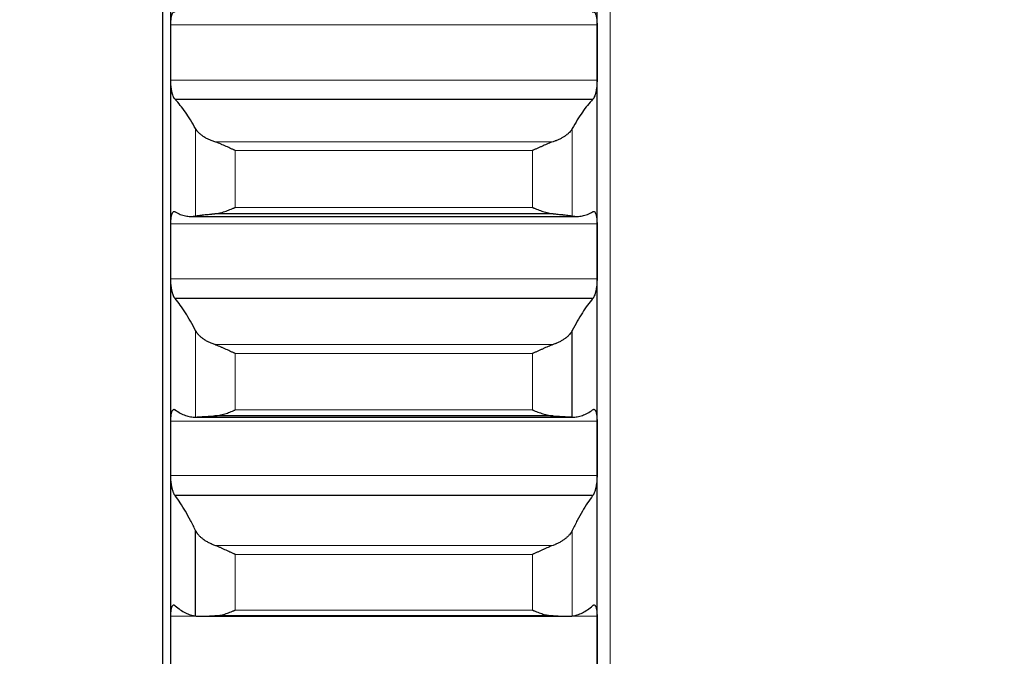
# Model space of a CAD drawing. Header units: inches. Extents: x 0 to 20790, y -12 to 14700.
# Tile 161 of 256: x 7853 to 7974, y 9620 to 9698. Entities that reach past the tile are written whole.
import ezdxf

# ---------------------------------------------------------------- set-up
doc = ezdxf.new("R2010")
doc.units = ezdxf.units.IN
doc.layers.add('1', color=7, linetype='Continuous', true_color=0xffffff)
doc.layers.add('254', color=7, linetype='Continuous', true_color=0xffffff)
doc.styles.add('latin_extended', font='simplex.shx')
doc.dimstyles.get("Standard").update_dxf_attribs({"dimtxt": 0.18, "dimasz": 0.18, "dimexe": 0.18, "dimexo": 0.0625, "dimgap": 0.09, "dimtad": 0, "dimtih": 1, "dimtoh": 1, "dimdec": 4, "dimzin": 0, "dimdsep": 46, "dimtxsty": 'Standard', "dimcen": 0.09, "dimadec": 0, "dimazin": 0, "dimtfac": 1, "dimtdec": 4, "dimtofl": 0, "dimtmove": 0, "dimatfit": 3, "dimfxl": 1, "dimtolj": 1, "dimtzin": 0, "dimarcsym": 0})

# ---------------------------------------------------------------- blocks, each defined once
blk = doc.blocks.new('_U4')
at = {"layer": '254', "color": 3, "linetype": 'Continuous', "lineweight": 13, "transparency": 16777216}
for p, q in [((1196.91, 10968.48), (1196.91, 7971.96)), ((8181.91, 9131.48), (8181.91, 7971.96)), ((1319.41, 8006.96), (8059.41, 8006.96))]:
    blk.add_line(p, q, dxfattribs=at)
at = {"layer": '254', "color": 3, "transparency": 16777216}
for points in [[(1319.41, 8027.37), (1319.41, 7986.54), (1196.91, 8006.96)], [(8059.41, 7986.54), (8059.41, 8027.37), (8181.91, 8006.96)]]:
    blk.add_solid(points, dxfattribs=at)
at = {"layer": 'Defpoints', "color": 0, "transparency": 16777216}
for p in [(1196.91, 11003.48), (8181.91, 9166.48), (8181.91, 8006.96)]:
    blk.add_point(p, dxfattribs=at)
at = {"layer": '254', "color": 2, "lineweight": 13, "transparency": 16777216, "insert": (4473.58, 8190.71), "char_height": 122.5, "attachment_point": 1, "style": 'latin_extended'}
blk.add_mtext('\\A1;6985', dxfattribs=at)

msp = doc.modelspace()

# ---------------------------------------------------------------- linework, layer by layer
at = {"layer": '1', "color": 2, "linetype": 'Continuous', "lineweight": 25}
for p, q in [((7870.915, 9731.973), (7870.915, 9566.981)), ((7871.915, 9693.545), (7871.915, 9717.994)), ((7923.915, 9693.545), (7923.915, 9717.994)), ((7871.915, 9669.294), (7871.915, 9693.545)), ((7923.915, 9669.294), (7923.915, 9693.545)), ((7923.377, 9687.823), (7872.452, 9687.823)), ((7874.341, 9673.552), (7921.488, 9673.552)), ((7918.546, 9673.874), (7877.283, 9673.874)), ((7871.915, 9645.279), (7871.915, 9669.294)), ((7923.915, 9645.279), (7923.915, 9669.294)), ((7923.377, 9663.542), (7872.452, 9663.542)), ((7920.889, 9649.084), (7920.889, 9659.627)), ((7874.831, 9649.082), (7920.998, 9649.082)), ((7918.546, 9649.222), (7877.283, 9649.222)), ((7871.915, 9621.539), (7871.915, 9645.279)), ((7923.915, 9621.539), (7923.915, 9645.279)), ((7923.377, 9639.506), (7872.452, 9639.506)), ((7874.941, 9624.828), (7874.941, 9635.252)), ((7918.546, 9624.839), (7877.283, 9624.839)), ((7875.585, 9624.806), (7920.202, 9624.806)), ((7871.915, 9598.112), (7871.915, 9621.539)), ((7923.915, 9598.112), (7923.915, 9621.539))]:
    msp.add_line(p, q, dxfattribs=at)
at = {"layer": '1', "color": 110, "linetype": 'Continuous', "lineweight": 13}
for p, q in [((7925.515, 9401.517), (7925.515, 9732)), ((7923.912, 9696.913), (7871.917, 9696.913)), ((7923.912, 9690.177), (7871.917, 9690.177)), ((7874.941, 9673.608), (7874.941, 9684.255)), ((7920.889, 9673.608), (7920.889, 9684.255)), ((7918.546, 9682.657), (7877.283, 9682.657)), ((7879.771, 9674.643), (7879.771, 9681.596)), ((7916.059, 9681.596), (7879.771, 9681.596)), ((7916.059, 9674.643), (7916.059, 9681.596)), ((7916.059, 9674.643), (7879.771, 9674.643)), ((7923.912, 9672.632), (7871.917, 9672.632)), ((7923.912, 9665.956), (7871.917, 9665.956)), ((7874.941, 9649.084), (7874.941, 9659.627)), ((7918.546, 9657.92), (7877.283, 9657.92)), ((7879.771, 9649.956), (7879.771, 9656.841)), ((7916.059, 9656.841), (7879.771, 9656.841)), ((7916.059, 9649.956), (7916.059, 9656.841)), ((7916.059, 9649.956), (7879.771, 9649.956)), ((7923.912, 9648.582), (7871.917, 9648.582)), ((7923.912, 9641.976), (7871.917, 9641.976)), ((7920.889, 9624.828), (7920.889, 9635.252)), ((7918.546, 9633.437), (7877.283, 9633.437)), ((7916.059, 9632.343), (7879.771, 9632.343)), ((7879.771, 9625.537), (7879.771, 9632.343)), ((7916.059, 9625.537), (7916.059, 9632.343)), ((7916.059, 9625.537), (7879.771, 9625.537)), ((7923.912, 9624.801), (7871.917, 9624.801))]:
    msp.add_line(p, q, dxfattribs=at)
at = {"layer": '1', "color": 2, "linetype": 'Continuous', "lineweight": 25}
for points, knots in [([(7871.917, 9696.913), (7871.918, 9696.979), (7871.92, 9697.107), (7871.928, 9697.293), (7871.937, 9697.412), (7871.945, 9697.499), (7871.947, 9697.528), (7871.954, 9697.585), (7871.957, 9697.613), (7871.974, 9697.749), (7871.991, 9697.849), (7872.016, 9697.964), (7872.021, 9697.987), (7872.029, 9698.019), (7872.032, 9698.03), (7872.037, 9698.051), (7872.051, 9698.104), (7872.078, 9698.19), (7872.104, 9698.256), (7872.131, 9698.316), (7872.145, 9698.343), (7872.189, 9698.417), (7872.219, 9698.454), (7872.267, 9698.491), (7872.283, 9698.5), (7872.308, 9698.509), (7872.316, 9698.512), (7872.333, 9698.515), (7872.341, 9698.516), (7872.384, 9698.516), (7872.418, 9698.504), (7872.452, 9698.479)], [0, 0, 0, 0, 0.0625, 0.125, 0.1875, 0.1875, 0.21875, 0.21875, 0.25, 0.25, 0.375, 0.375, 0.40625, 0.40625, 0.421875, 0.421875, 0.4375, 0.5, 0.5625, 0.5625, 0.625, 0.625, 0.75, 0.75, 0.8125, 0.8125, 0.84375, 0.84375, 0.875, 0.875, 1, 1, 1, 1]), ([(7923.377, 9698.479), (7923.412, 9698.504), (7923.446, 9698.516), (7923.496, 9698.516), (7923.513, 9698.513), (7923.538, 9698.503), (7923.546, 9698.5), (7923.562, 9698.49), (7923.57, 9698.485), (7923.61, 9698.454), (7923.641, 9698.417), (7923.684, 9698.345), (7923.698, 9698.317), (7923.719, 9698.272), (7923.725, 9698.256), (7923.738, 9698.223), (7923.745, 9698.206), (7923.776, 9698.117), (7923.798, 9698.035), (7923.823, 9697.921), (7923.828, 9697.897), (7923.837, 9697.849), (7923.842, 9697.824), (7923.855, 9697.748), (7923.862, 9697.695), (7923.883, 9697.533), (7923.894, 9697.417), (7923.903, 9697.264), (7923.904, 9697.233), (7923.907, 9697.17), (7923.908, 9697.139), (7923.911, 9697.043), (7923.912, 9696.979), (7923.912, 9696.913)], [0, 0, 0, 0, 0.125, 0.125, 0.1875, 0.1875, 0.21875, 0.21875, 0.25, 0.25, 0.375, 0.375, 0.4375, 0.4375, 0.46875, 0.46875, 0.5, 0.5, 0.625, 0.625, 0.65625, 0.65625, 0.6875, 0.6875, 0.75, 0.75, 0.875, 0.875, 0.90625, 0.90625, 0.9375, 0.9375, 1, 1, 1, 1]), ([(7872.452, 9687.823), (7872.418, 9687.85), (7872.384, 9687.888), (7872.334, 9687.963), (7872.317, 9687.99), (7872.292, 9688.036), (7872.284, 9688.052), (7872.268, 9688.086), (7872.259, 9688.103), (7872.219, 9688.193), (7872.189, 9688.275), (7872.146, 9688.412), (7872.132, 9688.459), (7872.111, 9688.535), (7872.104, 9688.561), (7872.091, 9688.613), (7872.085, 9688.64), (7872.054, 9688.775), (7872.031, 9688.889), (7872.006, 9689.04), (7872.002, 9689.071), (7871.992, 9689.133), (7871.988, 9689.164), (7871.975, 9689.259), (7871.967, 9689.323), (7871.947, 9689.516), (7871.936, 9689.647), (7871.927, 9689.813), (7871.925, 9689.846), (7871.923, 9689.913), (7871.921, 9689.946), (7871.919, 9690.046), (7871.918, 9690.111), (7871.917, 9690.177)], [0, 0, 0, 0, 0.125, 0.125, 0.1875, 0.1875, 0.21875, 0.21875, 0.25, 0.25, 0.375, 0.375, 0.4375, 0.4375, 0.46875, 0.46875, 0.5, 0.5, 0.625, 0.625, 0.65625, 0.65625, 0.6875, 0.6875, 0.75, 0.75, 0.875, 0.875, 0.90625, 0.90625, 0.9375, 0.9375, 1, 1, 1, 1]), ([(7923.912, 9690.177), (7923.912, 9690.111), (7923.91, 9689.98), (7923.902, 9689.783), (7923.893, 9689.651), (7923.885, 9689.552), (7923.882, 9689.519), (7923.876, 9689.454), (7923.873, 9689.421), (7923.856, 9689.26), (7923.839, 9689.134), (7923.814, 9688.983), (7923.809, 9688.953), (7923.801, 9688.909), (7923.798, 9688.894), (7923.793, 9688.864), (7923.779, 9688.792), (7923.752, 9688.666), (7923.726, 9688.562), (7923.699, 9688.462), (7923.685, 9688.414), (7923.641, 9688.276), (7923.61, 9688.194), (7923.563, 9688.086), (7923.547, 9688.053), (7923.522, 9688.007), (7923.514, 9687.992), (7923.497, 9687.964), (7923.488, 9687.951), (7923.446, 9687.888), (7923.412, 9687.85), (7923.377, 9687.823)], [0, 0, 0, 0, 0.0625, 0.125, 0.1875, 0.1875, 0.21875, 0.21875, 0.25, 0.25, 0.375, 0.375, 0.40625, 0.40625, 0.421875, 0.421875, 0.4375, 0.5, 0.5625, 0.5625, 0.625, 0.625, 0.75, 0.75, 0.8125, 0.8125, 0.84375, 0.84375, 0.875, 0.875, 1, 1, 1, 1]), ([(7877.283, 9682.657), (7877.138, 9682.704), (7876.998, 9682.754), (7876.729, 9682.861), (7876.471, 9682.974), (7876.235, 9683.098), (7876.094, 9683.179), (7876.066, 9683.196), (7876.011, 9683.229), (7875.984, 9683.246), (7875.904, 9683.296), (7875.852, 9683.33), (7875.703, 9683.434), (7875.61, 9683.505), (7875.438, 9683.648), (7875.359, 9683.722), (7875.251, 9683.834), (7875.217, 9683.871), (7875.168, 9683.928), (7875.152, 9683.947), (7875.121, 9683.985), (7875.106, 9684.004), (7875.034, 9684.1), (7874.984, 9684.178), (7874.941, 9684.255)], [0, 0, 0, 0, 0.125, 0.125, 0.25, 0.375, 0.375, 0.40625, 0.40625, 0.4375, 0.4375, 0.5, 0.5, 0.625, 0.625, 0.75, 0.75, 0.8125, 0.8125, 0.84375, 0.84375, 0.875, 0.875, 1, 1, 1, 1]), ([(7920.889, 9684.255), (7920.846, 9684.178), (7920.796, 9684.101), (7920.681, 9683.949), (7920.552, 9683.798), (7920.395, 9683.651), (7920.265, 9683.543), (7920.22, 9683.507), (7920.15, 9683.453), (7920.126, 9683.436), (7920.078, 9683.4), (7920.053, 9683.383), (7919.928, 9683.297), (7919.717, 9683.163), (7919.482, 9683.039), (7919.235, 9682.92), (7919.105, 9682.863), (7918.935, 9682.795), (7918.901, 9682.782), (7918.832, 9682.756), (7918.727, 9682.717), (7918.619, 9682.681), (7918.546, 9682.657)], [0, 0, 0, 0, 0.125, 0.125, 0.25, 0.375, 0.375, 0.4375, 0.4375, 0.46875, 0.46875, 0.5, 0.5, 0.625, 0.75, 0.75, 0.875, 0.875, 0.90625, 0.90625, 0.9375, 1, 1, 1, 1]), ([(7879.771, 9681.596), (7879.767, 9681.597), (7879.764, 9681.599), (7879.758, 9681.602), (7879.754, 9681.603), (7879.744, 9681.607), (7879.724, 9681.616), (7879.678, 9681.637), (7879.585, 9681.678), (7879.506, 9681.713), (7879.348, 9681.784), (7879.243, 9681.831), (7878.929, 9681.974), (7878.721, 9682.068), (7878.41, 9682.208), (7878.307, 9682.254), (7878.151, 9682.321), (7878.099, 9682.343), (7877.996, 9682.387), (7877.944, 9682.409), (7877.789, 9682.473), (7877.687, 9682.513), (7877.484, 9682.589), (7877.383, 9682.625), (7877.283, 9682.657)], [0, 0, 0, 0, 0.0039063, 0.0039063, 0.0078125, 0.0078125, 0.015625, 0.03125, 0.0625, 0.125, 0.125, 0.25, 0.25, 0.5, 0.5, 0.625, 0.625, 0.6875, 0.6875, 0.75, 0.75, 0.875, 0.875, 1, 1, 1, 1]), ([(7918.546, 9682.657), (7918.447, 9682.625), (7918.347, 9682.589), (7918.145, 9682.514), (7918.044, 9682.474), (7917.84, 9682.39), (7917.738, 9682.347), (7917.531, 9682.257), (7917.427, 9682.211), (7917.217, 9682.117), (7917.112, 9682.07), (7916.902, 9681.975), (7916.797, 9681.927), (7916.587, 9681.831), (7916.482, 9681.784), (7916.324, 9681.713), (7916.244, 9681.677), (7916.152, 9681.637), (7916.105, 9681.616), (7916.085, 9681.607), (7916.072, 9681.602), (7916.066, 9681.599), (7916.059, 9681.596)], [0, 0, 0, 0, 0.125, 0.125, 0.25, 0.25, 0.375, 0.375, 0.5, 0.5, 0.625, 0.625, 0.75, 0.75, 0.875, 0.875, 0.9375, 0.96875, 0.984375, 0.9921875, 0.9921875, 1, 1, 1, 1]), ([(7871.917, 9672.632), (7871.918, 9672.697), (7871.92, 9672.824), (7871.928, 9673.007), (7871.937, 9673.123), (7871.945, 9673.209), (7871.947, 9673.237), (7871.954, 9673.292), (7871.957, 9673.319), (7871.974, 9673.452), (7871.991, 9673.548), (7872.016, 9673.659), (7872.021, 9673.68), (7872.029, 9673.711), (7872.032, 9673.722), (7872.037, 9673.742), (7872.051, 9673.792), (7872.078, 9673.873), (7872.104, 9673.934), (7872.131, 9673.99), (7872.145, 9674.015), (7872.189, 9674.081), (7872.219, 9674.113), (7872.267, 9674.142), (7872.283, 9674.149), (7872.308, 9674.155), (7872.316, 9674.156), (7872.333, 9674.157), (7872.341, 9674.156), (7872.384, 9674.15), (7872.418, 9674.133), (7872.452, 9674.103)], [0, 0, 0, 0, 0.0625, 0.125, 0.1875, 0.1875, 0.21875, 0.21875, 0.25, 0.25, 0.375, 0.375, 0.40625, 0.40625, 0.421875, 0.421875, 0.4375, 0.5, 0.5625, 0.5625, 0.625, 0.625, 0.75, 0.75, 0.8125, 0.8125, 0.84375, 0.84375, 0.875, 0.875, 1, 1, 1, 1]), ([(7877.283, 9673.874), (7877.383, 9673.881), (7877.483, 9673.893), (7877.685, 9673.926), (7877.786, 9673.946), (7877.99, 9673.993), (7878.092, 9674.02), (7878.299, 9674.08), (7878.403, 9674.112), (7878.613, 9674.182), (7878.718, 9674.219), (7878.927, 9674.296), (7879.032, 9674.336), (7879.243, 9674.42), (7879.348, 9674.463), (7879.506, 9674.529), (7879.585, 9674.563), (7879.678, 9674.603), (7879.724, 9674.623), (7879.744, 9674.632), (7879.758, 9674.637), (7879.764, 9674.64), (7879.771, 9674.643)], [0, 0, 0, 0, 0.125, 0.125, 0.25, 0.25, 0.375, 0.375, 0.5, 0.5, 0.625, 0.625, 0.75, 0.75, 0.875, 0.875, 0.9375, 0.96875, 0.984375, 0.9921875, 0.9921875, 1, 1, 1, 1]), ([(7916.059, 9674.643), (7916.062, 9674.642), (7916.066, 9674.64), (7916.072, 9674.637), (7916.075, 9674.636), (7916.085, 9674.632), (7916.105, 9674.623), (7916.152, 9674.603), (7916.244, 9674.563), (7916.324, 9674.529), (7916.482, 9674.463), (7916.587, 9674.42), (7916.9, 9674.295), (7917.108, 9674.218), (7917.419, 9674.115), (7917.523, 9674.082), (7917.678, 9674.037), (7917.73, 9674.023), (7917.834, 9673.996), (7917.886, 9673.983), (7918.041, 9673.947), (7918.143, 9673.926), (7918.346, 9673.893), (7918.447, 9673.881), (7918.546, 9673.874)], [0, 0, 0, 0, 0.0039062, 0.0039062, 0.0078125, 0.0078125, 0.015625, 0.03125, 0.0625, 0.125, 0.125, 0.25, 0.25, 0.5, 0.5, 0.625, 0.625, 0.6875, 0.6875, 0.75, 0.75, 0.875, 0.875, 1, 1, 1, 1]), ([(7923.377, 9674.103), (7923.412, 9674.133), (7923.446, 9674.15), (7923.496, 9674.157), (7923.513, 9674.157), (7923.538, 9674.151), (7923.546, 9674.149), (7923.562, 9674.142), (7923.57, 9674.138), (7923.61, 9674.113), (7923.641, 9674.082), (7923.684, 9674.016), (7923.698, 9673.991), (7923.719, 9673.949), (7923.725, 9673.935), (7923.738, 9673.904), (7923.745, 9673.888), (7923.776, 9673.804), (7923.798, 9673.727), (7923.823, 9673.617), (7923.828, 9673.595), (7923.837, 9673.548), (7923.842, 9673.524), (7923.855, 9673.451), (7923.862, 9673.4), (7923.883, 9673.242), (7923.894, 9673.129), (7923.903, 9672.978), (7923.904, 9672.948), (7923.907, 9672.886), (7923.908, 9672.855), (7923.911, 9672.761), (7923.912, 9672.697), (7923.912, 9672.632)], [0, 0, 0, 0, 0.125, 0.125, 0.1875, 0.1875, 0.21875, 0.21875, 0.25, 0.25, 0.375, 0.375, 0.4375, 0.4375, 0.46875, 0.46875, 0.5, 0.5, 0.625, 0.625, 0.65625, 0.65625, 0.6875, 0.6875, 0.75, 0.75, 0.875, 0.875, 0.90625, 0.90625, 0.9375, 0.9375, 1, 1, 1, 1]), ([(7874.941, 9673.608), (7874.984, 9673.616), (7875.034, 9673.625), (7875.148, 9673.643), (7875.277, 9673.664), (7875.435, 9673.686), (7875.564, 9673.703), (7875.609, 9673.709), (7875.68, 9673.718), (7875.704, 9673.721), (7875.752, 9673.727), (7875.777, 9673.73), (7875.901, 9673.745), (7876.113, 9673.769), (7876.348, 9673.794), (7876.595, 9673.818), (7876.725, 9673.829), (7876.894, 9673.844), (7876.929, 9673.847), (7876.998, 9673.852), (7877.103, 9673.86), (7877.21, 9673.869), (7877.283, 9673.874)], [0, 0, 0, 0, 0.125, 0.125, 0.25, 0.375, 0.375, 0.4375, 0.4375, 0.46875, 0.46875, 0.5, 0.5, 0.625, 0.75, 0.75, 0.875, 0.875, 0.90625, 0.90625, 0.9375, 1, 1, 1, 1]), ([(7918.546, 9673.874), (7918.692, 9673.863), (7918.832, 9673.852), (7919.101, 9673.83), (7919.359, 9673.806), (7919.595, 9673.782), (7919.736, 9673.767), (7919.763, 9673.764), (7919.818, 9673.757), (7919.846, 9673.754), (7919.926, 9673.745), (7919.977, 9673.739), (7920.127, 9673.721), (7920.22, 9673.709), (7920.391, 9673.686), (7920.47, 9673.675), (7920.579, 9673.659), (7920.613, 9673.654), (7920.662, 9673.646), (7920.678, 9673.644), (7920.708, 9673.639), (7920.723, 9673.637), (7920.796, 9673.625), (7920.846, 9673.616), (7920.889, 9673.608)], [0, 0, 0, 0, 0.125, 0.125, 0.25, 0.375, 0.375, 0.40625, 0.40625, 0.4375, 0.4375, 0.5, 0.5, 0.625, 0.625, 0.75, 0.75, 0.8125, 0.8125, 0.84375, 0.84375, 0.875, 0.875, 1, 1, 1, 1]), ([(7872.452, 9663.542), (7872.418, 9663.573), (7872.384, 9663.617), (7872.334, 9663.698), (7872.317, 9663.728), (7872.292, 9663.777), (7872.284, 9663.795), (7872.268, 9663.83), (7872.259, 9663.849), (7872.219, 9663.944), (7872.189, 9664.03), (7872.146, 9664.172), (7872.132, 9664.221), (7872.111, 9664.299), (7872.104, 9664.326), (7872.091, 9664.38), (7872.085, 9664.407), (7872.054, 9664.546), (7872.031, 9664.662), (7872.006, 9664.816), (7872.002, 9664.847), (7871.992, 9664.91), (7871.988, 9664.941), (7871.975, 9665.037), (7871.967, 9665.102), (7871.947, 9665.296), (7871.936, 9665.427), (7871.927, 9665.593), (7871.925, 9665.627), (7871.923, 9665.693), (7871.921, 9665.726), (7871.919, 9665.825), (7871.918, 9665.891), (7871.917, 9665.956)], [0, 0, 0, 0, 0.125, 0.125, 0.1875, 0.1875, 0.21875, 0.21875, 0.25, 0.25, 0.375, 0.375, 0.4375, 0.4375, 0.46875, 0.46875, 0.5, 0.5, 0.625, 0.625, 0.65625, 0.65625, 0.6875, 0.6875, 0.75, 0.75, 0.875, 0.875, 0.90625, 0.90625, 0.9375, 0.9375, 1, 1, 1, 1]), ([(7923.912, 9665.956), (7923.912, 9665.891), (7923.91, 9665.76), (7923.902, 9665.564), (7923.893, 9665.432), (7923.885, 9665.333), (7923.882, 9665.299), (7923.876, 9665.233), (7923.873, 9665.201), (7923.856, 9665.038), (7923.839, 9664.911), (7923.814, 9664.758), (7923.809, 9664.727), (7923.801, 9664.682), (7923.798, 9664.667), (7923.793, 9664.637), (7923.779, 9664.563), (7923.752, 9664.434), (7923.726, 9664.327), (7923.699, 9664.224), (7923.685, 9664.174), (7923.641, 9664.03), (7923.61, 9663.945), (7923.563, 9663.831), (7923.547, 9663.796), (7923.522, 9663.746), (7923.514, 9663.73), (7923.497, 9663.7), (7923.488, 9663.685), (7923.446, 9663.617), (7923.412, 9663.573), (7923.377, 9663.542)], [0, 0, 0, 0, 0.0625, 0.125, 0.1875, 0.1875, 0.21875, 0.21875, 0.25, 0.25, 0.375, 0.375, 0.40625, 0.40625, 0.421875, 0.421875, 0.4375, 0.5, 0.5625, 0.5625, 0.625, 0.625, 0.75, 0.75, 0.8125, 0.8125, 0.84375, 0.84375, 0.875, 0.875, 1, 1, 1, 1]), ([(7877.283, 9657.92), (7877.138, 9657.97), (7876.998, 9658.023), (7876.729, 9658.137), (7876.471, 9658.257), (7876.235, 9658.389), (7876.094, 9658.476), (7876.066, 9658.493), (7876.011, 9658.529), (7875.984, 9658.547), (7875.904, 9658.601), (7875.852, 9658.637), (7875.703, 9658.748), (7875.61, 9658.823), (7875.438, 9658.977), (7875.359, 9659.055), (7875.251, 9659.175), (7875.217, 9659.215), (7875.168, 9659.276), (7875.152, 9659.297), (7875.121, 9659.337), (7875.106, 9659.358), (7875.034, 9659.461), (7874.984, 9659.544), (7874.941, 9659.627)], [0, 0, 0, 0, 0.125, 0.125, 0.25, 0.375, 0.375, 0.40625, 0.40625, 0.4375, 0.4375, 0.5, 0.5, 0.625, 0.625, 0.75, 0.75, 0.8125, 0.8125, 0.84375, 0.84375, 0.875, 0.875, 1, 1, 1, 1]), ([(7920.889, 9659.627), (7920.846, 9659.544), (7920.796, 9659.461), (7920.681, 9659.298), (7920.552, 9659.137), (7920.395, 9658.98), (7920.265, 9658.864), (7920.22, 9658.825), (7920.15, 9658.768), (7920.126, 9658.749), (7920.078, 9658.712), (7920.053, 9658.693), (7919.928, 9658.601), (7919.717, 9658.458), (7919.482, 9658.326), (7919.235, 9658.199), (7919.105, 9658.139), (7918.935, 9658.067), (7918.901, 9658.053), (7918.832, 9658.025), (7918.727, 9657.984), (7918.619, 9657.945), (7918.546, 9657.92)], [0, 0, 0, 0, 0.125, 0.125, 0.25, 0.375, 0.375, 0.4375, 0.4375, 0.46875, 0.46875, 0.5, 0.5, 0.625, 0.75, 0.75, 0.875, 0.875, 0.90625, 0.90625, 0.9375, 1, 1, 1, 1]), ([(7879.771, 9656.841), (7879.767, 9656.843), (7879.764, 9656.844), (7879.758, 9656.847), (7879.754, 9656.848), (7879.744, 9656.853), (7879.724, 9656.861), (7879.678, 9656.882), (7879.585, 9656.922), (7879.506, 9656.957), (7879.348, 9657.028), (7879.243, 9657.075), (7878.929, 9657.218), (7878.721, 9657.314), (7878.41, 9657.455), (7878.307, 9657.502), (7878.151, 9657.571), (7878.099, 9657.593), (7877.996, 9657.639), (7877.944, 9657.661), (7877.789, 9657.726), (7877.687, 9657.768), (7877.484, 9657.848), (7877.383, 9657.885), (7877.283, 9657.92)], [0, 0, 0, 0, 0.0039062, 0.0039062, 0.0078125, 0.0078125, 0.015625, 0.03125, 0.0625, 0.125, 0.125, 0.25, 0.25, 0.5, 0.5, 0.625, 0.625, 0.6875, 0.6875, 0.75, 0.75, 0.875, 0.875, 1, 1, 1, 1]), ([(7918.546, 9657.92), (7918.447, 9657.885), (7918.347, 9657.848), (7918.145, 9657.769), (7918.044, 9657.728), (7917.84, 9657.642), (7917.738, 9657.597), (7917.531, 9657.505), (7917.427, 9657.458), (7917.217, 9657.363), (7917.112, 9657.315), (7916.902, 9657.219), (7916.797, 9657.171), (7916.587, 9657.076), (7916.482, 9657.028), (7916.324, 9656.957), (7916.244, 9656.922), (7916.152, 9656.882), (7916.105, 9656.861), (7916.085, 9656.853), (7916.072, 9656.847), (7916.066, 9656.844), (7916.059, 9656.841)], [0, 0, 0, 0, 0.125, 0.125, 0.25, 0.25, 0.375, 0.375, 0.5, 0.5, 0.625, 0.625, 0.75, 0.75, 0.875, 0.875, 0.9375, 0.96875, 0.984375, 0.9921875, 0.9921875, 1, 1, 1, 1]), ([(7871.917, 9648.582), (7871.918, 9648.646), (7871.92, 9648.771), (7871.928, 9648.951), (7871.937, 9649.065), (7871.945, 9649.148), (7871.947, 9649.176), (7871.954, 9649.23), (7871.957, 9649.256), (7871.974, 9649.384), (7871.991, 9649.477), (7872.016, 9649.583), (7872.021, 9649.603), (7872.029, 9649.633), (7872.032, 9649.643), (7872.037, 9649.662), (7872.051, 9649.709), (7872.078, 9649.785), (7872.104, 9649.842), (7872.131, 9649.893), (7872.145, 9649.916), (7872.189, 9649.975), (7872.219, 9650.001), (7872.267, 9650.023), (7872.283, 9650.027), (7872.308, 9650.029), (7872.316, 9650.029), (7872.333, 9650.027), (7872.341, 9650.025), (7872.384, 9650.012), (7872.418, 9649.99), (7872.452, 9649.956)], [0, 0, 0, 0, 0.0625, 0.125, 0.1875, 0.1875, 0.21875, 0.21875, 0.25, 0.25, 0.375, 0.375, 0.40625, 0.40625, 0.421875, 0.421875, 0.4375, 0.5, 0.5625, 0.5625, 0.625, 0.625, 0.75, 0.75, 0.8125, 0.8125, 0.84375, 0.84375, 0.875, 0.875, 1, 1, 1, 1]), ([(7874.941, 9649.084), (7874.984, 9649.085), (7875.034, 9649.087), (7875.148, 9649.094), (7875.277, 9649.101), (7875.435, 9649.111), (7875.564, 9649.12), (7875.609, 9649.123), (7875.68, 9649.128), (7875.704, 9649.129), (7875.752, 9649.132), (7875.777, 9649.134), (7875.901, 9649.142), (7876.113, 9649.156), (7876.348, 9649.171), (7876.595, 9649.186), (7876.725, 9649.193), (7876.894, 9649.202), (7876.929, 9649.204), (7876.998, 9649.208), (7877.103, 9649.213), (7877.21, 9649.219), (7877.283, 9649.222)], [0, 0, 0, 0, 0.125, 0.125, 0.25, 0.375, 0.375, 0.4375, 0.4375, 0.46875, 0.46875, 0.5, 0.5, 0.625, 0.75, 0.75, 0.875, 0.875, 0.90625, 0.90625, 0.9375, 1, 1, 1, 1]), ([(7877.283, 9649.222), (7877.383, 9649.227), (7877.483, 9649.237), (7877.685, 9649.265), (7877.786, 9649.283), (7877.99, 9649.327), (7878.092, 9649.352), (7878.299, 9649.408), (7878.403, 9649.439), (7878.613, 9649.505), (7878.718, 9649.541), (7878.927, 9649.616), (7879.032, 9649.655), (7879.243, 9649.736), (7879.348, 9649.779), (7879.506, 9649.844), (7879.585, 9649.877), (7879.678, 9649.917), (7879.724, 9649.936), (7879.744, 9649.945), (7879.758, 9649.951), (7879.764, 9649.954), (7879.771, 9649.956)], [0, 0, 0, 0, 0.125, 0.125, 0.25, 0.25, 0.375, 0.375, 0.5, 0.5, 0.625, 0.625, 0.75, 0.75, 0.875, 0.875, 0.9375, 0.96875, 0.984375, 0.9921875, 0.9921875, 1, 1, 1, 1]), ([(7916.059, 9649.956), (7916.062, 9649.955), (7916.066, 9649.954), (7916.072, 9649.951), (7916.075, 9649.949), (7916.085, 9649.945), (7916.105, 9649.936), (7916.152, 9649.917), (7916.244, 9649.877), (7916.324, 9649.844), (7916.482, 9649.779), (7916.587, 9649.737), (7916.9, 9649.615), (7917.108, 9649.54), (7917.419, 9649.441), (7917.523, 9649.41), (7917.678, 9649.368), (7917.73, 9649.354), (7917.834, 9649.329), (7917.886, 9649.317), (7918.041, 9649.284), (7918.143, 9649.265), (7918.346, 9649.237), (7918.447, 9649.227), (7918.546, 9649.222)], [0, 0, 0, 0, 0.0039062, 0.0039062, 0.0078125, 0.0078125, 0.015625, 0.03125, 0.0625, 0.125, 0.125, 0.25, 0.25, 0.5, 0.5, 0.625, 0.625, 0.6875, 0.6875, 0.75, 0.75, 0.875, 0.875, 1, 1, 1, 1]), ([(7918.546, 9649.222), (7918.692, 9649.215), (7918.832, 9649.208), (7919.101, 9649.193), (7919.359, 9649.179), (7919.595, 9649.164), (7919.736, 9649.155), (7919.763, 9649.153), (7919.818, 9649.15), (7919.846, 9649.148), (7919.926, 9649.143), (7919.977, 9649.139), (7920.127, 9649.129), (7920.22, 9649.123), (7920.391, 9649.112), (7920.47, 9649.107), (7920.579, 9649.1), (7920.613, 9649.098), (7920.662, 9649.095), (7920.678, 9649.094), (7920.708, 9649.092), (7920.723, 9649.091), (7920.796, 9649.087), (7920.846, 9649.085), (7920.889, 9649.084)], [0, 0, 0, 0, 0.125, 0.125, 0.25, 0.375, 0.375, 0.40625, 0.40625, 0.4375, 0.4375, 0.5, 0.5, 0.625, 0.625, 0.75, 0.75, 0.8125, 0.8125, 0.84375, 0.84375, 0.875, 0.875, 1, 1, 1, 1]), ([(7923.377, 9649.956), (7923.412, 9649.99), (7923.446, 9650.012), (7923.496, 9650.027), (7923.513, 9650.03), (7923.538, 9650.028), (7923.546, 9650.027), (7923.562, 9650.022), (7923.57, 9650.02), (7923.61, 9650.001), (7923.641, 9649.975), (7923.684, 9649.917), (7923.698, 9649.894), (7923.719, 9649.856), (7923.725, 9649.842), (7923.738, 9649.814), (7923.745, 9649.799), (7923.776, 9649.721), (7923.798, 9649.648), (7923.823, 9649.543), (7923.828, 9649.521), (7923.837, 9649.477), (7923.842, 9649.454), (7923.855, 9649.383), (7923.862, 9649.334), (7923.883, 9649.181), (7923.894, 9649.071), (7923.903, 9648.923), (7923.904, 9648.893), (7923.907, 9648.832), (7923.908, 9648.802), (7923.911, 9648.709), (7923.912, 9648.646), (7923.912, 9648.582)], [0, 0, 0, 0, 0.125, 0.125, 0.1875, 0.1875, 0.21875, 0.21875, 0.25, 0.25, 0.375, 0.375, 0.4375, 0.4375, 0.46875, 0.46875, 0.5, 0.5, 0.625, 0.625, 0.65625, 0.65625, 0.6875, 0.6875, 0.75, 0.75, 0.875, 0.875, 0.90625, 0.90625, 0.9375, 0.9375, 1, 1, 1, 1]), ([(7872.452, 9639.506), (7872.418, 9639.543), (7872.384, 9639.591), (7872.334, 9639.679), (7872.317, 9639.711), (7872.292, 9639.764), (7872.284, 9639.782), (7872.268, 9639.82), (7872.259, 9639.84), (7872.219, 9639.94), (7872.189, 9640.029), (7872.146, 9640.176), (7872.132, 9640.228), (7872.111, 9640.308), (7872.104, 9640.335), (7872.091, 9640.391), (7872.085, 9640.419), (7872.054, 9640.56), (7872.031, 9640.679), (7872.006, 9640.835), (7872.002, 9640.866), (7871.992, 9640.93), (7871.988, 9640.962), (7871.975, 9641.059), (7871.967, 9641.124), (7871.947, 9641.319), (7871.936, 9641.451), (7871.927, 9641.616), (7871.925, 9641.65), (7871.923, 9641.716), (7871.921, 9641.749), (7871.919, 9641.847), (7871.918, 9641.912), (7871.917, 9641.976)], [0, 0, 0, 0, 0.125, 0.125, 0.1875, 0.1875, 0.21875, 0.21875, 0.25, 0.25, 0.375, 0.375, 0.4375, 0.4375, 0.46875, 0.46875, 0.5, 0.5, 0.625, 0.625, 0.65625, 0.65625, 0.6875, 0.6875, 0.75, 0.75, 0.875, 0.875, 0.90625, 0.90625, 0.9375, 0.9375, 1, 1, 1, 1]), ([(7923.912, 9641.976), (7923.912, 9641.912), (7923.91, 9641.783), (7923.902, 9641.587), (7923.893, 9641.455), (7923.885, 9641.356), (7923.882, 9641.322), (7923.876, 9641.256), (7923.873, 9641.223), (7923.856, 9641.06), (7923.839, 9640.932), (7923.814, 9640.776), (7923.809, 9640.745), (7923.801, 9640.699), (7923.798, 9640.684), (7923.793, 9640.653), (7923.779, 9640.578), (7923.752, 9640.447), (7923.726, 9640.337), (7923.699, 9640.231), (7923.685, 9640.179), (7923.641, 9640.03), (7923.61, 9639.941), (7923.563, 9639.821), (7923.547, 9639.783), (7923.522, 9639.731), (7923.514, 9639.714), (7923.497, 9639.681), (7923.488, 9639.665), (7923.446, 9639.591), (7923.412, 9639.543), (7923.377, 9639.506)], [0, 0, 0, 0, 0.0625, 0.125, 0.1875, 0.1875, 0.21875, 0.21875, 0.25, 0.25, 0.375, 0.375, 0.40625, 0.40625, 0.421875, 0.421875, 0.4375, 0.5, 0.5625, 0.5625, 0.625, 0.625, 0.75, 0.75, 0.8125, 0.8125, 0.84375, 0.84375, 0.875, 0.875, 1, 1, 1, 1]), ([(7877.283, 9633.437), (7877.138, 9633.49), (7876.998, 9633.547), (7876.729, 9633.667), (7876.471, 9633.794), (7876.235, 9633.935), (7876.094, 9634.026), (7876.066, 9634.045), (7876.011, 9634.082), (7875.984, 9634.101), (7875.904, 9634.159), (7875.852, 9634.197), (7875.703, 9634.315), (7875.61, 9634.395), (7875.438, 9634.558), (7875.359, 9634.642), (7875.251, 9634.769), (7875.217, 9634.812), (7875.168, 9634.877), (7875.152, 9634.899), (7875.121, 9634.942), (7875.106, 9634.964), (7875.034, 9635.074), (7874.984, 9635.162), (7874.941, 9635.252)], [0, 0, 0, 0, 0.125, 0.125, 0.25, 0.375, 0.375, 0.40625, 0.40625, 0.4375, 0.4375, 0.5, 0.5, 0.625, 0.625, 0.75, 0.75, 0.8125, 0.8125, 0.84375, 0.84375, 0.875, 0.875, 1, 1, 1, 1]), ([(7920.889, 9635.252), (7920.846, 9635.162), (7920.796, 9635.074), (7920.681, 9634.9), (7920.552, 9634.729), (7920.395, 9634.561), (7920.265, 9634.438), (7920.22, 9634.397), (7920.15, 9634.336), (7920.126, 9634.316), (7920.078, 9634.276), (7920.053, 9634.257), (7919.928, 9634.159), (7919.717, 9634.007), (7919.482, 9633.867), (7919.235, 9633.733), (7919.105, 9633.669), (7918.935, 9633.593), (7918.901, 9633.578), (7918.832, 9633.548), (7918.727, 9633.505), (7918.619, 9633.463), (7918.546, 9633.437)], [0, 0, 0, 0, 0.125, 0.125, 0.25, 0.375, 0.375, 0.4375, 0.4375, 0.46875, 0.46875, 0.5, 0.5, 0.625, 0.75, 0.75, 0.875, 0.875, 0.90625, 0.90625, 0.9375, 1, 1, 1, 1]), ([(7879.771, 9632.343), (7879.767, 9632.345), (7879.764, 9632.346), (7879.758, 9632.349), (7879.754, 9632.35), (7879.744, 9632.355), (7879.724, 9632.363), (7879.678, 9632.383), (7879.585, 9632.424), (7879.506, 9632.458), (7879.348, 9632.529), (7879.243, 9632.576), (7878.929, 9632.719), (7878.721, 9632.815), (7878.41, 9632.958), (7878.307, 9633.005), (7878.151, 9633.076), (7878.099, 9633.099), (7877.996, 9633.145), (7877.944, 9633.168), (7877.789, 9633.235), (7877.687, 9633.279), (7877.484, 9633.361), (7877.383, 9633.401), (7877.283, 9633.437)], [0, 0, 0, 0, 0.0039063, 0.0039063, 0.0078125, 0.0078125, 0.015625, 0.03125, 0.0625, 0.125, 0.125, 0.25, 0.25, 0.5, 0.5, 0.625, 0.625, 0.6875, 0.6875, 0.75, 0.75, 0.875, 0.875, 1, 1, 1, 1]), ([(7918.546, 9633.437), (7918.447, 9633.401), (7918.347, 9633.362), (7918.145, 9633.28), (7918.044, 9633.237), (7917.84, 9633.148), (7917.738, 9633.102), (7917.531, 9633.009), (7917.427, 9632.961), (7917.217, 9632.865), (7917.112, 9632.816), (7916.902, 9632.72), (7916.797, 9632.672), (7916.587, 9632.576), (7916.482, 9632.529), (7916.324, 9632.458), (7916.244, 9632.423), (7916.152, 9632.383), (7916.105, 9632.363), (7916.085, 9632.355), (7916.072, 9632.349), (7916.066, 9632.346), (7916.059, 9632.343)], [0, 0, 0, 0, 0.125, 0.125, 0.25, 0.25, 0.375, 0.375, 0.5, 0.5, 0.625, 0.625, 0.75, 0.75, 0.875, 0.875, 0.9375, 0.96875, 0.984375, 0.9921875, 0.9921875, 1, 1, 1, 1]), ([(7871.917, 9624.801), (7871.918, 9624.865), (7871.92, 9624.988), (7871.928, 9625.164), (7871.937, 9625.276), (7871.945, 9625.357), (7871.947, 9625.383), (7871.954, 9625.436), (7871.957, 9625.461), (7871.974, 9625.585), (7871.991, 9625.675), (7872.016, 9625.775), (7872.021, 9625.794), (7872.029, 9625.822), (7872.032, 9625.832), (7872.037, 9625.85), (7872.051, 9625.894), (7872.078, 9625.966), (7872.104, 9626.017), (7872.131, 9626.063), (7872.145, 9626.084), (7872.189, 9626.135), (7872.219, 9626.157), (7872.267, 9626.171), (7872.283, 9626.173), (7872.308, 9626.171), (7872.316, 9626.169), (7872.333, 9626.164), (7872.341, 9626.161), (7872.384, 9626.142), (7872.418, 9626.115), (7872.452, 9626.076)], [0, 0, 0, 0, 0.0625, 0.125, 0.1875, 0.1875, 0.21875, 0.21875, 0.25, 0.25, 0.375, 0.375, 0.40625, 0.40625, 0.421875, 0.421875, 0.4375, 0.5, 0.5625, 0.5625, 0.625, 0.625, 0.75, 0.75, 0.8125, 0.8125, 0.84375, 0.84375, 0.875, 0.875, 1, 1, 1, 1]), ([(7923.377, 9626.076), (7923.412, 9626.115), (7923.446, 9626.142), (7923.496, 9626.165), (7923.513, 9626.17), (7923.538, 9626.172), (7923.546, 9626.172), (7923.562, 9626.17), (7923.57, 9626.169), (7923.61, 9626.157), (7923.641, 9626.135), (7923.684, 9626.085), (7923.698, 9626.065), (7923.719, 9626.03), (7923.725, 9626.018), (7923.738, 9625.991), (7923.745, 9625.978), (7923.776, 9625.906), (7923.798, 9625.837), (7923.823, 9625.737), (7923.828, 9625.717), (7923.837, 9625.674), (7923.842, 9625.652), (7923.855, 9625.584), (7923.862, 9625.536), (7923.883, 9625.388), (7923.894, 9625.281), (7923.903, 9625.137), (7923.904, 9625.107), (7923.907, 9625.048), (7923.908, 9625.018), (7923.911, 9624.927), (7923.912, 9624.865), (7923.912, 9624.801)], [0, 0, 0, 0, 0.125, 0.125, 0.1875, 0.1875, 0.21875, 0.21875, 0.25, 0.25, 0.375, 0.375, 0.4375, 0.4375, 0.46875, 0.46875, 0.5, 0.5, 0.625, 0.625, 0.65625, 0.65625, 0.6875, 0.6875, 0.75, 0.75, 0.875, 0.875, 0.90625, 0.90625, 0.9375, 0.9375, 1, 1, 1, 1]), ([(7874.941, 9624.828), (7874.984, 9624.823), (7875.034, 9624.819), (7875.148, 9624.813), (7875.277, 9624.808), (7875.435, 9624.806), (7875.564, 9624.806), (7875.609, 9624.806), (7875.68, 9624.806), (7875.704, 9624.807), (7875.752, 9624.807), (7875.777, 9624.807), (7875.901, 9624.809), (7876.113, 9624.812), (7876.348, 9624.817), (7876.595, 9624.823), (7876.725, 9624.826), (7876.894, 9624.83), (7876.929, 9624.831), (7876.998, 9624.832), (7877.103, 9624.835), (7877.21, 9624.837), (7877.283, 9624.839)], [0, 0, 0, 0, 0.125, 0.125, 0.25, 0.375, 0.375, 0.4375, 0.4375, 0.46875, 0.46875, 0.5, 0.5, 0.625, 0.75, 0.75, 0.875, 0.875, 0.90625, 0.90625, 0.9375, 1, 1, 1, 1]), ([(7877.283, 9624.839), (7877.383, 9624.841), (7877.483, 9624.849), (7877.685, 9624.873), (7877.786, 9624.889), (7877.99, 9624.928), (7878.092, 9624.952), (7878.299, 9625.004), (7878.403, 9625.033), (7878.613, 9625.097), (7878.718, 9625.131), (7878.927, 9625.203), (7879.032, 9625.241), (7879.243, 9625.321), (7879.348, 9625.362), (7879.506, 9625.426), (7879.585, 9625.459), (7879.678, 9625.498), (7879.724, 9625.517), (7879.744, 9625.526), (7879.758, 9625.532), (7879.764, 9625.534), (7879.771, 9625.537)], [0, 0, 0, 0, 0.125, 0.125, 0.25, 0.25, 0.375, 0.375, 0.5, 0.5, 0.625, 0.625, 0.75, 0.75, 0.875, 0.875, 0.9375, 0.96875, 0.984375, 0.9921875, 0.9921875, 1, 1, 1, 1]), ([(7916.059, 9625.537), (7916.062, 9625.536), (7916.066, 9625.534), (7916.072, 9625.532), (7916.075, 9625.53), (7916.085, 9625.526), (7916.105, 9625.517), (7916.152, 9625.498), (7916.244, 9625.459), (7916.324, 9625.426), (7916.482, 9625.362), (7916.587, 9625.321), (7916.9, 9625.203), (7917.108, 9625.13), (7917.419, 9625.035), (7917.523, 9625.006), (7917.678, 9624.966), (7917.73, 9624.954), (7917.834, 9624.93), (7917.886, 9624.92), (7918.041, 9624.889), (7918.143, 9624.873), (7918.346, 9624.849), (7918.447, 9624.841), (7918.546, 9624.839)], [0, 0, 0, 0, 0.0039063, 0.0039063, 0.0078125, 0.0078125, 0.015625, 0.03125, 0.0625, 0.125, 0.125, 0.25, 0.25, 0.5, 0.5, 0.625, 0.625, 0.6875, 0.6875, 0.75, 0.75, 0.875, 0.875, 1, 1, 1, 1]), ([(7918.546, 9624.839), (7918.692, 9624.836), (7918.832, 9624.832), (7919.101, 9624.826), (7919.359, 9624.82), (7919.595, 9624.815), (7919.736, 9624.812), (7919.763, 9624.811), (7919.818, 9624.81), (7919.846, 9624.81), (7919.926, 9624.809), (7919.977, 9624.808), (7920.127, 9624.806), (7920.22, 9624.806), (7920.391, 9624.806), (7920.47, 9624.807), (7920.579, 9624.809), (7920.613, 9624.81), (7920.662, 9624.812), (7920.678, 9624.813), (7920.708, 9624.814), (7920.723, 9624.815), (7920.796, 9624.819), (7920.846, 9624.823), (7920.889, 9624.828)], [0, 0, 0, 0, 0.125, 0.125, 0.25, 0.375, 0.375, 0.40625, 0.40625, 0.4375, 0.4375, 0.5, 0.5, 0.625, 0.625, 0.75, 0.75, 0.8125, 0.8125, 0.84375, 0.84375, 0.875, 0.875, 1, 1, 1, 1])]:
    msp.add_open_spline(points, degree=3, knots=knots, dxfattribs=at)
for points in [[(7871.915, 9693.545), (7871.915, 9694.668), (7871.916, 9695.791), (7871.917, 9696.913)], [(7923.912, 9696.913), (7923.914, 9695.791), (7923.915, 9694.668), (7923.915, 9693.545)], [(7871.917, 9690.177), (7871.916, 9691.3), (7871.915, 9692.422), (7871.915, 9693.545)], [(7923.915, 9693.545), (7923.915, 9692.422), (7923.914, 9691.3), (7923.912, 9690.177)], [(7874.941, 9684.255), (7874.737, 9684.627), (7874.328, 9685.333), (7873.708, 9686.281), (7873.083, 9687.117), (7872.663, 9687.6), (7872.452, 9687.823)], [(7923.377, 9687.823), (7923.166, 9687.6), (7922.746, 9687.117), (7922.122, 9686.281), (7921.502, 9685.333), (7921.093, 9684.627), (7920.889, 9684.255)], [(7872.452, 9674.103), (7872.663, 9673.982), (7873.083, 9673.78), (7873.708, 9673.596), (7874.328, 9673.532), (7874.737, 9673.569), (7874.941, 9673.608)], [(7920.889, 9673.608), (7921.093, 9673.569), (7921.502, 9673.532), (7922.122, 9673.596), (7922.746, 9673.78), (7923.166, 9673.982), (7923.377, 9674.103)], [(7871.915, 9669.294), (7871.915, 9670.407), (7871.916, 9671.519), (7871.917, 9672.632)], [(7923.912, 9672.632), (7923.914, 9671.519), (7923.915, 9670.407), (7923.915, 9669.294)], [(7871.917, 9665.956), (7871.916, 9667.068), (7871.915, 9668.181), (7871.915, 9669.294)], [(7923.915, 9669.294), (7923.915, 9668.181), (7923.914, 9667.068), (7923.912, 9665.956)], [(7874.941, 9659.627), (7874.737, 9660.027), (7874.328, 9660.789), (7873.708, 9661.822), (7873.083, 9662.746), (7872.663, 9663.289), (7872.452, 9663.542)], [(7923.377, 9663.542), (7923.166, 9663.289), (7922.746, 9662.746), (7922.122, 9661.822), (7921.502, 9660.789), (7921.093, 9660.027), (7920.889, 9659.627)], [(7872.452, 9649.956), (7872.663, 9649.803), (7873.083, 9649.539), (7873.708, 9649.261), (7874.328, 9649.103), (7874.737, 9649.076), (7874.941, 9649.084)], [(7920.889, 9649.084), (7921.093, 9649.076), (7921.502, 9649.103), (7922.122, 9649.261), (7922.746, 9649.539), (7923.166, 9649.803), (7923.377, 9649.956)], [(7871.915, 9645.279), (7871.915, 9646.38), (7871.916, 9647.481), (7871.917, 9648.582)], [(7923.912, 9648.582), (7923.914, 9647.481), (7923.915, 9646.38), (7923.915, 9645.279)], [(7871.917, 9641.976), (7871.916, 9643.077), (7871.915, 9644.178), (7871.915, 9645.279)], [(7923.915, 9645.279), (7923.915, 9644.178), (7923.914, 9643.077), (7923.912, 9641.976)], [(7874.941, 9635.252), (7874.737, 9635.678), (7874.328, 9636.495), (7873.708, 9637.612), (7873.083, 9638.622), (7872.663, 9639.223), (7872.452, 9639.506)], [(7923.377, 9639.506), (7923.166, 9639.223), (7922.746, 9638.622), (7922.122, 9637.612), (7921.502, 9636.495), (7921.093, 9635.678), (7920.889, 9635.252)], [(7872.452, 9626.076), (7872.663, 9625.892), (7873.083, 9625.566), (7873.708, 9625.195), (7874.328, 9624.942), (7874.737, 9624.853), (7874.941, 9624.828)], [(7920.889, 9624.828), (7921.093, 9624.853), (7921.502, 9624.942), (7922.122, 9625.195), (7922.746, 9625.566), (7923.166, 9625.892), (7923.377, 9626.076)], [(7871.915, 9621.539), (7871.915, 9622.626), (7871.916, 9623.714), (7871.917, 9624.801)], [(7923.912, 9624.801), (7923.914, 9623.714), (7923.915, 9622.626), (7923.915, 9621.539)], [(7871.917, 9618.277), (7871.916, 9619.364), (7871.915, 9620.452), (7871.915, 9621.539)], [(7923.915, 9621.539), (7923.915, 9620.452), (7923.914, 9619.364), (7923.912, 9618.277)]]:
    msp.add_open_spline(points, degree=3, dxfattribs=at)

# ---------------------------------------------------------------- dimensions: what is measured, and where the dimension line sits
at = {"layer": '254', "color": 2, "linetype": 'Continuous', "lineweight": 13}
dim = msp.add_linear_dim(base=(8181.915, 8006.958), p1=(1196.915, 11003.48), p2=(8181.915, 9166.481), dimstyle='Standard', override={"dimscale": 35, "dimtxt": 3.5, "dimasz": 3.5, "dimexe": 1, "dimexo": 1, "dimgap": 1.75, "dimtad": 1, "dimtih": 1, "dimtoh": 0, "dimdec": 2, "dimlfac": 1, "dimzin": 8, "dimdsep": 46, "dimlunit": 2, "dimtxsty": 'latin_extended', "dimsah": 1, "dimse1": 0, "dimse2": 0, "dimsd1": 0, "dimsd2": 0, "dimclrd": 3, "dimclre": 3, "dimclrt": 2, "dimtol": 0, "dimtm": -0.1, "dimtfac": 0.714286, "dimtdec": 3, "dimtofl": 1, "dimtmove": 0, "dimtzin": 8, "dimlwd": 13, "dimlwe": 13}, dxfattribs=at)
dim.commit()
dim.dimension.update_dxf_attribs({"geometry": '_U4', "text_midpoint": (4689.415, 8006.958), "dimtype": 160})

doc.saveas('drawing.dxf')
